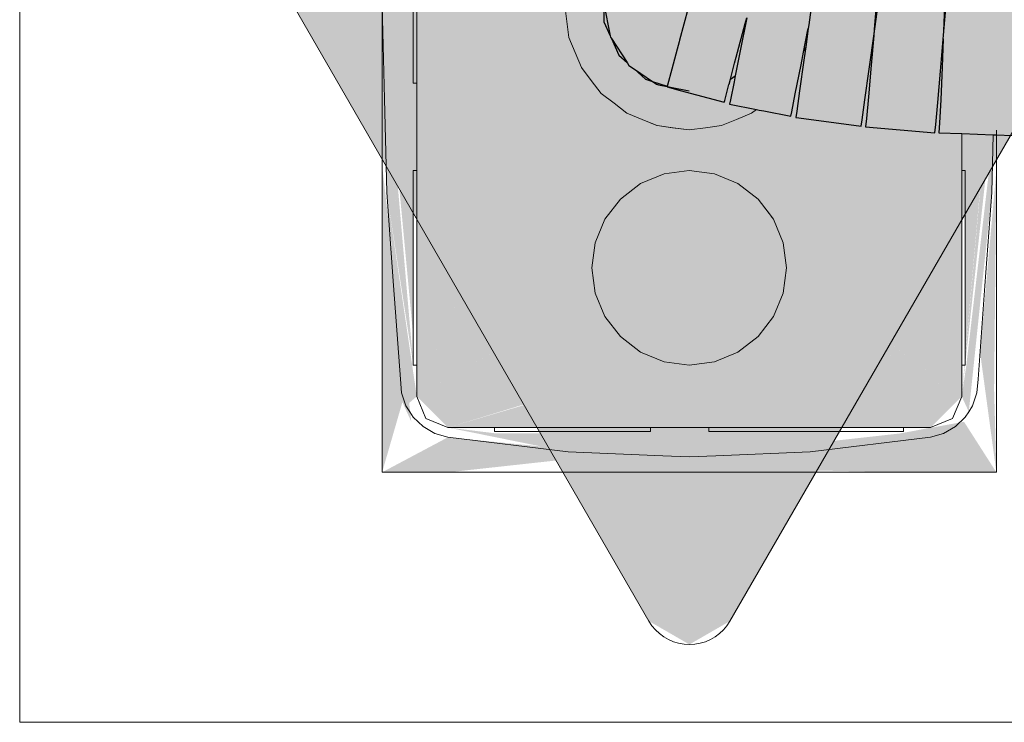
# Model space of a CAD drawing. Header units: millimetres. Extents: x 4480191 to 4481199, y -30324204 to -30323479.
# Tile 197 of 243: x 4480199.891 to 4480200.144, y -30323776.42 to -30323776.239. Entities that reach past the tile are written whole.
import ezdxf

# ---------------------------------------------------------------- set-up
doc = ezdxf.new("R2010")
doc.units = ezdxf.units.MM
for name, color, linetype, lineweight in [('EL-Caixa ARC', 9, 'Continuous', 18), ('EL-Condutos ARC (Teto)', 150, 'Continuous', 25), ('EL-Tomadas', 150, 'Continuous', 20)]:
    doc.layers.add(name, color=color, linetype=linetype, lineweight=lineweight)

msp = doc.modelspace()

# ---------------------------------------------------------------- hatches: boundary and pattern name
at = {"layer": 'EL-Caixa ARC', "linetype": 'Continuous'}
for points in [[(4480199.993, -30323776.33624), (4480200.02892, -30323776.25149), (4480200.031, -30323776.23574), (4480199.993, -30323776.13524)], [(4480200.133, -30323776.18698), (4480200.133, -30323776.13524), (4480200.10256, -30323776.21574), (4480200.10372, -30323776.22033), (4480200.12216, -30323776.22372), (4480200.12738, -30323776.25681)], [(4480199.99208, -30323776.14743), (4480199.98409, -30323776.23574), (4480199.99208, -30323776.32069)], [(4480200.133, -30323776.33624), (4480200.13257, -30323776.21574), (4480200.0846, -30323776.21574)], [(4480199.99208, -30323776.32778), (4480199.98409, -30323776.23574), (4480199.98468, -30323776.25979)], [(4480200.04109, -30323776.24361), (4480200.03155, -30323776.23988), (4480200.03359, -30323776.24751)], [(4480200.10816, -30323776.26021), (4480200.11047, -30323776.24703), (4480200.09982, -30323776.24178)], [(4480200.0386, -30323776.2935), (4480200.03529, -30323776.25174), (4480200.03209, -30323776.24402), (4480199.993, -30323776.33624), (4480200.03732, -30323776.29805)], [(4480200.03529, -30323776.25174), (4480200.03839, -30323776.29084), (4480200.04135, -30323776.29069)], [(4480200.04115, -30323776.28872), (4480200.03798, -30323776.25653), (4480200.03529, -30323776.25174)], [(4480200.03783, -30323776.25505), (4480200.05488, -30323776.26555), (4480200.05833, -30323776.25699)], [(4480199.99212, -30323776.32819), (4480199.98468, -30323776.25979), (4480199.98527, -30323776.28384)], [(4480200.04135, -30323776.29069), (4480200.04056, -30323776.26446), (4480200.03822, -30323776.25881)], [(4480200.04135, -30323776.29069), (4480200.04532, -30323776.28552), (4480200.04037, -30323776.25837)], [(4480200.04084, -30323776.26091), (4480200.04532, -30323776.28552), (4480200.04377, -30323776.26212)], [(4480200.04532, -30323776.28552), (4480200.04675, -30323776.2667), (4480200.04369, -30323776.26091)], [(4480200.079, -30323776.26346), (4480200.07582, -30323776.2799), (4480200.08068, -30323776.28552)], [(4480200.08068, -30323776.28552), (4480200.08471, -30323776.26338), (4480200.08218, -30323776.26288)], [(4480200.08545, -30323776.28257), (4480200.08558, -30323776.26355), (4480200.08068, -30323776.28552)], [(4480200.133, -30323776.33624), (4480200.10708, -30323776.26769), (4480200.09304, -30323776.26489), (4480200.08715, -30323776.29673), (4480200.10073, -30323776.30843)], [(4480200.05472, -30323776.26665), (4480200.05174, -30323776.27715), (4480200.05653, -30323776.27905)], [(4480200.07128, -30323776.26665), (4480200.06947, -30323776.27905), (4480200.0755, -30323776.28154)], [(4480200.10714, -30323776.26686), (4480200.133, -30323776.33624), (4480200.133, -30323776.27034), (4480200.11924, -30323776.26817), (4480200.12504, -30323776.27819)], [(4480200.133, -30323776.33624), (4480200.14032, -30323776.26898), (4480200.13903, -30323776.26893)], [(4480200.13814, -30323776.27819), (4480200.13392, -30323776.26874), (4480200.13403, -30323776.32431)], [(4480200.13419, -30323776.32819), (4480200.14073, -30323776.28384), (4480200.14109, -30323776.26901)], [(4480199.9893, -30323776.33772), (4480199.99158, -30323776.34271), (4480199.98424, -30323776.27819), (4480199.98409, -30323776.35574)], [(4480200.0755, -30323776.32484), (4480200.08715, -30323776.30967), (4480200.08465, -30323776.29069), (4480200.06947, -30323776.27905), (4480200.0505, -30323776.28154), (4480200.03885, -30323776.29673), (4480200.04135, -30323776.31569), (4480200.05653, -30323776.32734)], [(4480200.1419, -30323776.27819), (4480200.13771, -30323776.32488), (4480200.1419, -30323776.35574), (4480200.14132, -30323776.33449)], [(4480199.99021, -30323776.33863), (4480199.993, -30323776.33624), (4480199.98527, -30323776.28384)], [(4480200.13482, -30323776.34017), (4480200.14073, -30323776.28384), (4480200.133, -30323776.33624)], [(4480200.08715, -30323776.29673), (4480200.088, -30323776.30319), (4480200.133, -30323776.33624)], [(4480200.02706, -30323776.30689), (4480199.993, -30323776.33624), (4480200.0342, -30323776.31236), (4480200.038, -30323776.30319)], [(4480200.09419, -30323776.31375), (4480200.133, -30323776.33624), (4480200.09062, -30323776.30512)], [(4480199.993, -30323776.33624), (4480200.001, -30323776.34424), (4480200.03774, -30323776.32488), (4480200.03885, -30323776.30967)], [(4480200.001, -30323776.34424), (4480200.125, -30323776.34424), (4480200.07788, -30323776.33204), (4480200.07702, -30323776.3341), (4480200.125, -30323776.34424), (4480200.133, -30323776.33624), (4480200.09755, -30323776.3157)], [(4480200.04532, -30323776.32088), (4480200.001, -30323776.34424), (4480200.04671, -30323776.33033)], [(4480200.1419, -30323776.35574), (4480200.13359, -30323776.34275), (4480200.068, -30323776.3547), (4480200.118, -30323776.35574)], [(4480200.05595, -30323776.35092), (4480200.001, -30323776.34424), (4480200.0319, -30323776.35051)], [(4480200.013, -30323776.3457), (4480200.063, -30323776.35178), (4480200.10074, -30323776.34567)], [(4480200.063, -30323776.35178), (4480200.0941, -30323776.35051), (4480200.118, -30323776.34566)], [(4480200.125, -30323776.34424), (4480200.0941, -30323776.35051), (4480200.125, -30323776.34674)], [(4480200.04429, -30323776.35101), (4480200.001, -30323776.34674), (4480199.98409, -30323776.35574), (4480200.00108, -30323776.35574)]]:
    msp.add_hatch(color=41, dxfattribs=at).paths.add_polyline_path(points)
at = {"layer": 'EL-Tomadas', "linetype": 'Continuous'}
msp.add_hatch(color=150, dxfattribs=at).paths.add_polyline_path([(4480200.07343, -30323776.39399), (4480200.21502, -30323776.14874), (4480200.21591, -30323776.13864), (4480200.20463, -30323776.13074), (4480199.92138, -30323776.13061), (4480199.91098, -30323776.1366), (4480199.91098, -30323776.14861), (4480200.05265, -30323776.39399), (4480200.06304, -30323776.39999)])

# ---------------------------------------------------------------- linework, layer by layer
at = {"layer": 'EL-Caixa ARC'}
for p, q in [((4480199.993, -30323776.21574), (4480199.993, -30323776.25574)), ((4480199.98409, -30323776.23574), (4480199.98468, -30323776.25979)), ((4480199.98409, -30323776.23574), (4480199.98409, -30323776.25574)), ((4480199.99208, -30323776.23574), (4480199.99208, -30323776.24092)), ((4480199.993, -30323776.24092), (4480199.993, -30323776.23574)), ((4480200.031, -30323776.23574), (4480200.03155, -30323776.23988)), ((4480200.03155, -30323776.23988), (4480200.031, -30323776.23574)), ((4480200.03155, -30323776.23988), (4480200.03209, -30323776.24402)), ((4480200.03209, -30323776.24402), (4480200.03155, -30323776.23988)), ((4480199.99208, -30323776.24092), (4480199.99208, -30323776.24574)), ((4480199.993, -30323776.24574), (4480199.993, -30323776.24092)), ((4480200.03209, -30323776.24402), (4480200.03369, -30323776.24788)), ((4480200.03369, -30323776.24788), (4480200.03209, -30323776.24402)), ((4480199.99208, -30323776.24574), (4480199.99208, -30323776.24988)), ((4480199.993, -30323776.24988), (4480199.993, -30323776.24574)), ((4480200.09292, -30323776.24641), (4480200.09237, -30323776.24774)), ((4480200.09237, -30323776.24774), (4480200.09291, -30323776.24643)), ((4480199.99208, -30323776.24988), (4480199.99208, -30323776.25306)), ((4480199.993, -30323776.25306), (4480199.993, -30323776.24988)), ((4480200.03369, -30323776.24788), (4480200.03529, -30323776.25174)), ((4480200.03529, -30323776.25174), (4480200.03369, -30323776.24788)), ((4480200.03529, -30323776.25174), (4480200.03783, -30323776.25505)), ((4480200.03783, -30323776.25505), (4480200.03529, -30323776.25174)), ((4480199.99208, -30323776.25306), (4480199.99208, -30323776.25506)), ((4480199.99208, -30323776.25506), (4480199.99208, -30323776.25574)), ((4480199.993, -30323776.25506), (4480199.993, -30323776.25306)), ((4480199.993, -30323776.25574), (4480199.993, -30323776.25506)), ((4480200.03783, -30323776.25505), (4480200.04037, -30323776.25837)), ((4480200.04037, -30323776.25837), (4480200.03783, -30323776.25505)), ((4480199.98409, -30323776.25574), (4480199.98409, -30323776.26782)), ((4480199.99208, -30323776.25574), (4480199.993, -30323776.25574)), ((4480199.993, -30323776.25574), (4480199.993, -30323776.27819)), ((4480199.993, -30323776.27819), (4480199.993, -30323776.25574)), ((4480199.98468, -30323776.25979), (4480199.98527, -30323776.28384)), ((4480200.04037, -30323776.25837), (4480200.04369, -30323776.26091)), ((4480200.04369, -30323776.26091), (4480200.04037, -30323776.25837)), ((4480200.04369, -30323776.26091), (4480200.047, -30323776.26346)), ((4480200.047, -30323776.26346), (4480200.04369, -30323776.26091)), ((4480200.079, -30323776.26346), (4480200.08025, -30323776.2625)), ((4480200.08025, -30323776.2625), (4480200.079, -30323776.26346)), ((4480200.047, -30323776.26346), (4480200.05086, -30323776.26505)), ((4480200.05086, -30323776.26505), (4480200.047, -30323776.26346)), ((4480200.05086, -30323776.26505), (4480200.05467, -30323776.26663)), ((4480200.0518, -30323776.26544), (4480200.05086, -30323776.26505)), ((4480200.07128, -30323776.26665), (4480200.07514, -30323776.26505)), ((4480200.07514, -30323776.26505), (4480200.07128, -30323776.26665)), ((4480200.07514, -30323776.26505), (4480200.079, -30323776.26346)), ((4480200.079, -30323776.26346), (4480200.07514, -30323776.26505)), ((4480200.05472, -30323776.26665), (4480200.0518, -30323776.26544)), ((4480200.05467, -30323776.26663), (4480200.05472, -30323776.26665)), ((4480200.05472, -30323776.26665), (4480200.05475, -30323776.26665)), ((4480200.05869, -30323776.26717), (4480200.05472, -30323776.26665)), ((4480200.05475, -30323776.26665), (4480200.05886, -30323776.2672)), ((4480200.063, -30323776.26774), (4480200.05869, -30323776.26717)), ((4480200.05886, -30323776.2672), (4480200.063, -30323776.26774)), ((4480200.063, -30323776.26774), (4480200.06714, -30323776.2672)), ((4480200.06714, -30323776.2672), (4480200.063, -30323776.26774)), ((4480200.06714, -30323776.2672), (4480200.07128, -30323776.26665)), ((4480200.07128, -30323776.26665), (4480200.06714, -30323776.2672)), ((4480199.98409, -30323776.26782), (4480199.98409, -30323776.27504)), ((4480200.133, -30323776.2687), (4480200.133, -30323776.27819)), ((4480200.133, -30323776.27034), (4480200.133, -30323776.26904)), ((4480200.14073, -30323776.28384), (4480200.14109, -30323776.26901)), ((4480200.1419, -30323776.27506), (4480200.1419, -30323776.26784)), ((4480200.133, -30323776.27819), (4480200.133, -30323776.27034)), ((4480199.98409, -30323776.27504), (4480199.98409, -30323776.27819)), ((4480200.1419, -30323776.27819), (4480200.1419, -30323776.27506)), ((4480199.98409, -30323776.27819), (4480199.98409, -30323776.31476)), ((4480199.99208, -30323776.27819), (4480199.99208, -30323776.27905)), ((4480199.993, -30323776.27819), (4480199.99208, -30323776.27819)), ((4480199.99208, -30323776.27905), (4480199.99208, -30323776.28154)), ((4480199.993, -30323776.27819), (4480199.993, -30323776.32182)), ((4480199.993, -30323776.27905), (4480199.993, -30323776.27819)), ((4480199.993, -30323776.28154), (4480199.993, -30323776.27905)), ((4480200.05653, -30323776.27905), (4480200.0505, -30323776.28154)), ((4480200.0505, -30323776.28154), (4480200.05653, -30323776.27905)), ((4480200.063, -30323776.27819), (4480200.05653, -30323776.27905)), ((4480200.05653, -30323776.27905), (4480200.063, -30323776.27819)), ((4480200.06947, -30323776.27905), (4480200.063, -30323776.27819)), ((4480200.063, -30323776.27819), (4480200.06947, -30323776.27905)), ((4480200.0755, -30323776.28154), (4480200.06947, -30323776.27905)), ((4480200.06947, -30323776.27905), (4480200.0755, -30323776.28154)), ((4480200.133, -30323776.32182), (4480200.133, -30323776.27819)), ((4480200.133, -30323776.27819), (4480200.133, -30323776.27905)), ((4480200.13392, -30323776.27819), (4480200.133, -30323776.27819)), ((4480200.133, -30323776.27905), (4480200.133, -30323776.28154)), ((4480200.13392, -30323776.27905), (4480200.13392, -30323776.27819)), ((4480200.13392, -30323776.28154), (4480200.13392, -30323776.27905)), ((4480200.1419, -30323776.31475), (4480200.1419, -30323776.27819)), ((4480199.99208, -30323776.28154), (4480199.99208, -30323776.28552)), ((4480199.993, -30323776.28552), (4480199.993, -30323776.28154)), ((4480200.0505, -30323776.28154), (4480200.04532, -30323776.28552)), ((4480200.04532, -30323776.28552), (4480200.0505, -30323776.28154)), ((4480200.08068, -30323776.28552), (4480200.0755, -30323776.28154)), ((4480200.0755, -30323776.28154), (4480200.08068, -30323776.28552)), ((4480200.133, -30323776.28154), (4480200.133, -30323776.28552)), ((4480200.13392, -30323776.28552), (4480200.13392, -30323776.28154)), ((4480199.98527, -30323776.28384), (4480199.98703, -30323776.30771)), ((4480200.13896, -30323776.30783), (4480200.14073, -30323776.28384)), ((4480199.99208, -30323776.28552), (4480199.99208, -30323776.29069)), ((4480199.993, -30323776.29069), (4480199.993, -30323776.28552)), ((4480200.04532, -30323776.28552), (4480200.04135, -30323776.29069)), ((4480200.04135, -30323776.29069), (4480200.04532, -30323776.28552)), ((4480200.08465, -30323776.29069), (4480200.08068, -30323776.28552)), ((4480200.08068, -30323776.28552), (4480200.08385, -30323776.28964)), ((4480200.133, -30323776.28552), (4480200.133, -30323776.29069)), ((4480200.13392, -30323776.29069), (4480200.13392, -30323776.28552)), ((4480200.08385, -30323776.28964), (4480200.084, -30323776.28985)), ((4480200.084, -30323776.28985), (4480200.08465, -30323776.29069)), ((4480199.99208, -30323776.29069), (4480199.99208, -30323776.29673)), ((4480199.993, -30323776.29673), (4480199.993, -30323776.29069)), ((4480200.04135, -30323776.29069), (4480200.03885, -30323776.29673)), ((4480200.03885, -30323776.29673), (4480200.04135, -30323776.29069)), ((4480200.08715, -30323776.29673), (4480200.08465, -30323776.29069)), ((4480200.08465, -30323776.29069), (4480200.08715, -30323776.29673)), ((4480200.133, -30323776.29069), (4480200.133, -30323776.29673)), ((4480200.13392, -30323776.29673), (4480200.13392, -30323776.29069)), ((4480199.99208, -30323776.29673), (4480199.99208, -30323776.30319)), ((4480199.993, -30323776.30319), (4480199.993, -30323776.29673)), ((4480200.03885, -30323776.29673), (4480200.038, -30323776.30319)), ((4480200.038, -30323776.30319), (4480200.03885, -30323776.29673)), ((4480200.088, -30323776.30319), (4480200.08715, -30323776.29673)), ((4480200.08715, -30323776.29673), (4480200.088, -30323776.30319)), ((4480200.133, -30323776.29673), (4480200.133, -30323776.30319)), ((4480200.13392, -30323776.30319), (4480200.13392, -30323776.29673)), ((4480199.99208, -30323776.30319), (4480199.99208, -30323776.30967)), ((4480199.993, -30323776.30967), (4480199.993, -30323776.30319)), ((4480200.038, -30323776.30319), (4480200.03885, -30323776.30967)), ((4480200.03885, -30323776.30967), (4480200.038, -30323776.30319)), ((4480200.08715, -30323776.30967), (4480200.088, -30323776.30319)), ((4480200.088, -30323776.30319), (4480200.08715, -30323776.30967)), ((4480200.133, -30323776.30319), (4480200.133, -30323776.30967)), ((4480200.13392, -30323776.30967), (4480200.13392, -30323776.30319)), ((4480199.98703, -30323776.30771), (4480199.98881, -30323776.33183)), ((4480200.13719, -30323776.33183), (4480200.13896, -30323776.30783)), ((4480199.99208, -30323776.30967), (4480199.99208, -30323776.31569)), ((4480199.993, -30323776.31569), (4480199.993, -30323776.30967)), ((4480200.03885, -30323776.30967), (4480200.04135, -30323776.31569)), ((4480200.04135, -30323776.31569), (4480200.03885, -30323776.30967)), ((4480200.08465, -30323776.31569), (4480200.08715, -30323776.30967)), ((4480200.08715, -30323776.30967), (4480200.08465, -30323776.31569)), ((4480200.133, -30323776.30967), (4480200.133, -30323776.31569)), ((4480200.13392, -30323776.31569), (4480200.13392, -30323776.30967)), ((4480199.98409, -30323776.31476), (4480199.98409, -30323776.3204)), ((4480199.99208, -30323776.31569), (4480199.99208, -30323776.32088)), ((4480199.993, -30323776.32088), (4480199.993, -30323776.31569)), ((4480200.04135, -30323776.31569), (4480200.04532, -30323776.32088)), ((4480200.04532, -30323776.32088), (4480200.04135, -30323776.31569)), ((4480200.08068, -30323776.32088), (4480200.08465, -30323776.31569)), ((4480200.08465, -30323776.31569), (4480200.08068, -30323776.32088)), ((4480200.133, -30323776.31569), (4480200.133, -30323776.32088)), ((4480200.13392, -30323776.32088), (4480200.13392, -30323776.31569)), ((4480200.1419, -30323776.32042), (4480200.1419, -30323776.31475)), ((4480199.98409, -30323776.3204), (4480199.98409, -30323776.32898)), ((4480199.99208, -30323776.32088), (4480199.99208, -30323776.32484)), ((4480199.993, -30323776.32484), (4480199.993, -30323776.32088)), ((4480200.04532, -30323776.32088), (4480200.0505, -30323776.32484)), ((4480200.0505, -30323776.32484), (4480200.04532, -30323776.32088)), ((4480200.0755, -30323776.32484), (4480200.08068, -30323776.32088)), ((4480200.08068, -30323776.32088), (4480200.0755, -30323776.32484)), ((4480200.133, -30323776.32088), (4480200.133, -30323776.32484)), ((4480200.13392, -30323776.32484), (4480200.13392, -30323776.32088)), ((4480200.1419, -30323776.32897), (4480200.1419, -30323776.32042)), ((4480199.993, -30323776.32182), (4480199.993, -30323776.32199)), ((4480199.993, -30323776.32199), (4480199.993, -30323776.32819)), ((4480200.133, -30323776.32207), (4480200.133, -30323776.32182)), ((4480200.133, -30323776.32819), (4480200.133, -30323776.32207)), ((4480199.99208, -30323776.32484), (4480199.99208, -30323776.32734)), ((4480199.993, -30323776.32734), (4480199.993, -30323776.32484)), ((4480200.0505, -30323776.32484), (4480200.05653, -30323776.32734)), ((4480200.05653, -30323776.32734), (4480200.0505, -30323776.32484)), ((4480200.06947, -30323776.32734), (4480200.0755, -30323776.32484)), ((4480200.0755, -30323776.32484), (4480200.06947, -30323776.32734)), ((4480200.133, -30323776.32484), (4480200.133, -30323776.32734)), ((4480200.13392, -30323776.32734), (4480200.13392, -30323776.32484)), ((4480199.99208, -30323776.32734), (4480199.99208, -30323776.32819)), ((4480199.99208, -30323776.32819), (4480199.993, -30323776.32819)), ((4480199.993, -30323776.32819), (4480199.993, -30323776.32734)), ((4480199.993, -30323776.32819), (4480199.993, -30323776.33624)), ((4480199.993, -30323776.33624), (4480199.993, -30323776.32819)), ((4480200.05653, -30323776.32734), (4480200.063, -30323776.32819)), ((4480200.063, -30323776.32819), (4480200.05653, -30323776.32734)), ((4480200.063, -30323776.32819), (4480200.06947, -30323776.32734)), ((4480200.06947, -30323776.32734), (4480200.063, -30323776.32819)), ((4480200.133, -30323776.32734), (4480200.133, -30323776.32819)), ((4480200.133, -30323776.33624), (4480200.133, -30323776.32819)), ((4480200.133, -30323776.32819), (4480200.13392, -30323776.32819)), ((4480200.133, -30323776.32819), (4480200.133, -30323776.33624)), ((4480200.13392, -30323776.32819), (4480200.13392, -30323776.32734)), ((4480199.98409, -30323776.32898), (4480199.98409, -30323776.33393)), ((4480200.1419, -30323776.33393), (4480200.1419, -30323776.32897)), ((4480199.98881, -30323776.33183), (4480199.9891, -30323776.33531)), ((4480200.1369, -30323776.33531), (4480200.13719, -30323776.33183)), ((4480199.98409, -30323776.33393), (4480199.98409, -30323776.35574)), ((4480199.9891, -30323776.33531), (4480199.99021, -30323776.33863)), ((4480200.13579, -30323776.33863), (4480200.1369, -30323776.33531)), ((4480200.1419, -30323776.35574), (4480200.1419, -30323776.33393)), ((4480199.993, -30323776.33624), (4480199.99534, -30323776.34189)), ((4480199.99534, -30323776.34189), (4480199.993, -30323776.33624)), ((4480200.13066, -30323776.34189), (4480200.133, -30323776.33624)), ((4480200.133, -30323776.33624), (4480200.13066, -30323776.34189)), ((4480199.99021, -30323776.33863), (4480199.99118, -30323776.34017)), ((4480199.99118, -30323776.34017), (4480199.99208, -30323776.34159)), ((4480200.13392, -30323776.34159), (4480200.13482, -30323776.34017)), ((4480200.13482, -30323776.34017), (4480200.13579, -30323776.33863)), ((4480199.99208, -30323776.34159), (4480199.99461, -30323776.34401)), ((4480199.99534, -30323776.34189), (4480200.001, -30323776.34424)), ((4480200.001, -30323776.34424), (4480199.99534, -30323776.34189)), ((4480200.125, -30323776.34424), (4480200.13066, -30323776.34189)), ((4480200.13066, -30323776.34189), (4480200.125, -30323776.34424)), ((4480200.13139, -30323776.34401), (4480200.13392, -30323776.34159)), ((4480199.99461, -30323776.34401), (4480199.99764, -30323776.34576)), ((4480199.99764, -30323776.34576), (4480200.001, -30323776.34674)), ((4480200.001, -30323776.34424), (4480200.013, -30323776.34424)), ((4480200.013, -30323776.34424), (4480200.001, -30323776.34424)), ((4480200.013, -30323776.34424), (4480200.02873, -30323776.34424)), ((4480200.01368, -30323776.34424), (4480200.013, -30323776.34424)), ((4480200.013, -30323776.34424), (4480200.013, -30323776.34522)), ((4480200.013, -30323776.34522), (4480200.01368, -30323776.34522)), ((4480200.01568, -30323776.34424), (4480200.01368, -30323776.34424)), ((4480200.01368, -30323776.34522), (4480200.01568, -30323776.34522)), ((4480200.01886, -30323776.34424), (4480200.01568, -30323776.34424)), ((4480200.01568, -30323776.34522), (4480200.01886, -30323776.34522)), ((4480200.023, -30323776.34424), (4480200.01886, -30323776.34424)), ((4480200.01886, -30323776.34522), (4480200.023, -30323776.34522)), ((4480200.02782, -30323776.34424), (4480200.023, -30323776.34424)), ((4480200.023, -30323776.34522), (4480200.02782, -30323776.34522)), ((4480200.033, -30323776.34424), (4480200.02782, -30323776.34424)), ((4480200.02782, -30323776.34522), (4480200.033, -30323776.34522)), ((4480200.02873, -30323776.34424), (4480200.05017, -30323776.34424)), ((4480200.03818, -30323776.34424), (4480200.033, -30323776.34424)), ((4480200.033, -30323776.34522), (4480200.03818, -30323776.34522)), ((4480200.043, -30323776.34424), (4480200.03818, -30323776.34424)), ((4480200.03818, -30323776.34522), (4480200.043, -30323776.34522)), ((4480200.04714, -30323776.34424), (4480200.043, -30323776.34424)), ((4480200.043, -30323776.34522), (4480200.04714, -30323776.34522)), ((4480200.05032, -30323776.34424), (4480200.04714, -30323776.34424)), ((4480200.04714, -30323776.34522), (4480200.05032, -30323776.34522)), ((4480200.05017, -30323776.34424), (4480200.053, -30323776.34424)), ((4480200.05232, -30323776.34424), (4480200.05032, -30323776.34424)), ((4480200.05032, -30323776.34522), (4480200.05232, -30323776.34522)), ((4480200.053, -30323776.34424), (4480200.05232, -30323776.34424)), ((4480200.05232, -30323776.34522), (4480200.053, -30323776.34522)), ((4480200.053, -30323776.34424), (4480200.05318, -30323776.34424)), ((4480200.053, -30323776.34522), (4480200.053, -30323776.34424)), ((4480200.05318, -30323776.34424), (4480200.053, -30323776.34424)), ((4480200.05318, -30323776.34424), (4480200.06278, -30323776.34424)), ((4480200.06278, -30323776.34424), (4480200.05318, -30323776.34424)), ((4480200.06278, -30323776.34424), (4480200.06322, -30323776.34424)), ((4480200.06322, -30323776.34424), (4480200.06278, -30323776.34424)), ((4480200.06322, -30323776.34424), (4480200.068, -30323776.34424)), ((4480200.068, -30323776.34424), (4480200.06322, -30323776.34424)), ((4480200.068, -30323776.34424), (4480200.07283, -30323776.34424)), ((4480200.06885, -30323776.34424), (4480200.068, -30323776.34424)), ((4480200.068, -30323776.34424), (4480200.068, -30323776.34522)), ((4480200.068, -30323776.34522), (4480200.06885, -30323776.34522)), ((4480200.07135, -30323776.34424), (4480200.06885, -30323776.34424)), ((4480200.06885, -30323776.34522), (4480200.07135, -30323776.34522)), ((4480200.07532, -30323776.34424), (4480200.07135, -30323776.34424)), ((4480200.07135, -30323776.34522), (4480200.07532, -30323776.34522)), ((4480200.07283, -30323776.34424), (4480200.07582, -30323776.34424)), ((4480200.0805, -30323776.34424), (4480200.07532, -30323776.34424)), ((4480200.07532, -30323776.34522), (4480200.0805, -30323776.34522)), ((4480200.07582, -30323776.34424), (4480200.09728, -30323776.34424)), ((4480200.08653, -30323776.34424), (4480200.0805, -30323776.34424)), ((4480200.0805, -30323776.34522), (4480200.08653, -30323776.34522)), ((4480200.093, -30323776.34424), (4480200.08653, -30323776.34424)), ((4480200.08653, -30323776.34522), (4480200.093, -30323776.34522)), ((4480200.09947, -30323776.34424), (4480200.093, -30323776.34424)), ((4480200.093, -30323776.34522), (4480200.09947, -30323776.34522)), ((4480200.09728, -30323776.34424), (4480200.118, -30323776.34424)), ((4480200.1055, -30323776.34424), (4480200.09947, -30323776.34424)), ((4480200.09947, -30323776.34522), (4480200.1055, -30323776.34522)), ((4480200.11068, -30323776.34424), (4480200.1055, -30323776.34424)), ((4480200.1055, -30323776.34522), (4480200.11068, -30323776.34522)), ((4480200.11465, -30323776.34424), (4480200.11068, -30323776.34424)), ((4480200.11068, -30323776.34522), (4480200.11465, -30323776.34522)), ((4480200.11715, -30323776.34424), (4480200.11465, -30323776.34424)), ((4480200.11465, -30323776.34522), (4480200.11715, -30323776.34522)), ((4480200.118, -30323776.34424), (4480200.11715, -30323776.34424)), ((4480200.11715, -30323776.34522), (4480200.118, -30323776.34522)), ((4480200.118, -30323776.34424), (4480200.125, -30323776.34424)), ((4480200.118, -30323776.34522), (4480200.118, -30323776.34424)), ((4480200.125, -30323776.34424), (4480200.118, -30323776.34424)), ((4480200.125, -30323776.34674), (4480200.12836, -30323776.34576)), ((4480200.12836, -30323776.34576), (4480200.13139, -30323776.34401)), ((4480200.001, -30323776.34674), (4480200.0319, -30323776.35051)), ((4480200.0941, -30323776.35051), (4480200.125, -30323776.34674)), ((4480200.0319, -30323776.35051), (4480200.05619, -30323776.3515)), ((4480200.06982, -30323776.3515), (4480200.0941, -30323776.35051)), ((4480200.05619, -30323776.3515), (4480200.063, -30323776.35178)), ((4480200.063, -30323776.35178), (4480200.06982, -30323776.3515)), ((4480199.98409, -30323776.35574), (4480200.00108, -30323776.35574)), ((4480200.00108, -30323776.35574), (4480200.00684, -30323776.35574)), ((4480200.00684, -30323776.35574), (4480200.013, -30323776.35574)), ((4480200.013, -30323776.35574), (4480200.01495, -30323776.35574)), ((4480200.01495, -30323776.35574), (4480200.02877, -30323776.35574)), ((4480200.02877, -30323776.35574), (4480200.03107, -30323776.35574)), ((4480200.03107, -30323776.35574), (4480200.03198, -30323776.35574)), ((4480200.03198, -30323776.35574), (4480200.04492, -30323776.35574)), ((4480200.04492, -30323776.35574), (4480200.053, -30323776.35574)), ((4480200.053, -30323776.35574), (4480200.063, -30323776.35574)), ((4480200.063, -30323776.35574), (4480200.068, -30323776.35574)), ((4480200.068, -30323776.35574), (4480200.08108, -30323776.35574)), ((4480200.08108, -30323776.35574), (4480200.09402, -30323776.35574)), ((4480200.09402, -30323776.35574), (4480200.09724, -30323776.35574)), ((4480200.09724, -30323776.35574), (4480200.11106, -30323776.35574)), ((4480200.11106, -30323776.35574), (4480200.118, -30323776.35574)), ((4480200.118, -30323776.35574), (4480200.11916, -30323776.35574)), ((4480200.11916, -30323776.35574), (4480200.12492, -30323776.35574)), ((4480200.12492, -30323776.35574), (4480200.1419, -30323776.35574))]:
    msp.add_line(p, q, dxfattribs=at)
at = {"layer": 'EL-Condutos ARC (Teto)'}
for p, q in [((4480200.09469, -30323776.23338), (4480200.09369, -30323776.24072)), ((4480200.11047, -30323776.24302), (4480200.11167, -30323776.23415)), ((4480200.11126, -30323776.2331), (4480200.11054, -30323776.24186)), ((4480200.12864, -30323776.2337), (4480200.12834, -30323776.24234)), ((4480200.12835, -30323776.24336), (4480200.12907, -30323776.23459)), ((4480200.04109, -30323776.23533), (4480200.0427, -30323776.2436)), ((4480200.04109, -30323776.23533), (4480200.04109, -30323776.23999)), ((4480200.06271, -30323776.23645), (4480200.0605, -30323776.24471)), ((4480200.07777, -30323776.23893), (4480200.076, -30323776.24789)), ((4480200.07739, -30323776.24036), (4480200.07776, -30323776.23896)), ((4480200.04109, -30323776.23999), (4480200.0427, -30323776.2436)), ((4480200.07507, -30323776.24905), (4480200.07739, -30323776.24036)), ((4480200.09237, -30323776.24774), (4480200.0935, -30323776.24202)), ((4480200.09356, -30323776.24171), (4480200.09291, -30323776.24643)), ((4480200.0935, -30323776.24202), (4480200.09356, -30323776.24171)), ((4480200.09369, -30323776.24072), (4480200.09356, -30323776.24171)), ((4480200.09356, -30323776.24171), (4480200.09356, -30323776.24169)), ((4480200.11054, -30323776.24186), (4480200.1104, -30323776.2435)), ((4480200.0427, -30323776.2436), (4480200.04276, -30323776.24391)), ((4480200.04276, -30323776.24391), (4480200.043, -30323776.24428)), ((4480200.043, -30323776.24428), (4480200.04702, -30323776.25043)), ((4480200.043, -30323776.24428), (4480200.04488, -30323776.2485)), ((4480200.0605, -30323776.24471), (4480200.06039, -30323776.24514)), ((4480200.10921, -30323776.25216), (4480200.11047, -30323776.24302)), ((4480200.1104, -30323776.2435), (4480200.10976, -30323776.2511)), ((4480200.12756, -30323776.25261), (4480200.12835, -30323776.24336)), ((4480200.12826, -30323776.24441), (4480200.12798, -30323776.25164)), ((4480200.12826, -30323776.24435), (4480200.12826, -30323776.24441)), ((4480200.05988, -30323776.24703), (4480200.05852, -30323776.25214)), ((4480200.06039, -30323776.24514), (4480200.05988, -30323776.24703)), ((4480200.09291, -30323776.24643), (4480200.09244, -30323776.24986)), ((4480200.04488, -30323776.2485), (4480200.04702, -30323776.25043)), ((4480200.07466, -30323776.25057), (4480200.07507, -30323776.24905)), ((4480200.076, -30323776.24789), (4480200.07482, -30323776.25386)), ((4480200.09244, -30323776.24986), (4480200.09135, -30323776.25771)), ((4480200.09173, -30323776.25099), (4480200.09237, -30323776.24774)), ((4480200.04702, -30323776.25043), (4480200.04751, -30323776.25117)), ((4480200.04751, -30323776.25117), (4480200.04891, -30323776.25213)), ((4480200.04891, -30323776.25213), (4480200.05356, -30323776.25531)), ((4480200.04891, -30323776.25213), (4480200.0518, -30323776.25474)), ((4480200.05852, -30323776.25214), (4480200.05743, -30323776.25623)), ((4480200.07356, -30323776.2547), (4480200.07466, -30323776.25057)), ((4480200.09025, -30323776.25846), (4480200.09173, -30323776.25099)), ((4480200.10813, -30323776.26), (4480200.10921, -30323776.25216)), ((4480200.10976, -30323776.2511), (4480200.10904, -30323776.25924)), ((4480200.12798, -30323776.25164), (4480200.12762, -30323776.25999)), ((4480200.0518, -30323776.25474), (4480200.05356, -30323776.25531)), ((4480200.07321, -30323776.25603), (4480200.07356, -30323776.2547)), ((4480200.07356, -30323776.2547), (4480200.07482, -30323776.25386)), ((4480200.07482, -30323776.25386), (4480200.07452, -30323776.25536)), ((4480200.12685, -30323776.26074), (4480200.12756, -30323776.25261)), ((4480200.05356, -30323776.25531), (4480200.05461, -30323776.25603)), ((4480200.05356, -30323776.25531), (4480200.05734, -30323776.25653)), ((4480200.05461, -30323776.25603), (4480200.05512, -30323776.25613)), ((4480200.05512, -30323776.25613), (4480200.05733, -30323776.25658)), ((4480200.05733, -30323776.25658), (4480200.0573, -30323776.25671)), ((4480200.0573, -30323776.25671), (4480200.06064, -30323776.2576)), ((4480200.05733, -30323776.25658), (4480200.05775, -30323776.25666)), ((4480200.05743, -30323776.25623), (4480200.05734, -30323776.25653)), ((4480200.05775, -30323776.25666), (4480200.063, -30323776.25773)), ((4480200.05775, -30323776.25666), (4480200.06066, -30323776.25761)), ((4480200.06064, -30323776.2576), (4480200.07197, -30323776.26063)), ((4480200.0721, -30323776.26015), (4480200.0732, -30323776.25605)), ((4480200.0732, -30323776.25605), (4480200.07321, -30323776.25603)), ((4480200.07452, -30323776.25536), (4480200.07359, -30323776.26005)), ((4480200.07197, -30323776.26063), (4480200.0721, -30323776.26015)), ((4480200.07359, -30323776.26005), (4480200.07336, -30323776.26114)), ((4480200.08932, -30323776.26314), (4480200.09025, -30323776.25846)), ((4480200.09135, -30323776.25771), (4480200.09062, -30323776.26289)), ((4480200.10739, -30323776.26519), (4480200.10813, -30323776.26)), ((4480200.10904, -30323776.25924), (4480200.10853, -30323776.26484)), ((4480200.12762, -30323776.25999), (4480200.12732, -30323776.26595)), ((4480200.07336, -30323776.26114), (4480200.08024, -30323776.2625)), ((4480200.08024, -30323776.2625), (4480200.08098, -30323776.26264)), ((4480200.08098, -30323776.26264), (4480200.08216, -30323776.26287)), ((4480200.12634, -30323776.26635), (4480200.12685, -30323776.26074)), ((4480200.08216, -30323776.26287), (4480200.08218, -30323776.26288)), ((4480200.08218, -30323776.26288), (4480200.08909, -30323776.26424)), ((4480200.08909, -30323776.26424), (4480200.08932, -30323776.26314)), ((4480200.09062, -30323776.26289), (4480200.09037, -30323776.26453)), ((4480200.09037, -30323776.26453), (4480200.09039, -30323776.26453)), ((4480200.09039, -30323776.26453), (4480200.09119, -30323776.26464)), ((4480200.09119, -30323776.26464), (4480200.10714, -30323776.26682)), ((4480200.10714, -30323776.26682), (4480200.10739, -30323776.26519)), ((4480200.10853, -30323776.26484), (4480200.1083, -30323776.26695)), ((4480200.1083, -30323776.26695), (4480200.12611, -30323776.26846)), ((4480200.12611, -30323776.26846), (4480200.12634, -30323776.26635)), ((4480200.12732, -30323776.26595), (4480200.12714, -30323776.26848)), ((4480200.12714, -30323776.26848), (4480200.133, -30323776.2687)), ((4480200.133, -30323776.2687), (4480200.14109, -30323776.26901)), ((4480200.14109, -30323776.26901), (4480200.1419, -30323776.26904)), ((4480200.1419, -30323776.26904), (4480200.14598, -30323776.2692))]:
    msp.add_line(p, q, dxfattribs=at)
at = {"layer": 'EL-Tomadas'}
for p, q in [((4480200.05265, -30323776.39399), (4480199.91098, -30323776.14861)), ((4480200.21502, -30323776.14874), (4480200.07343, -30323776.39399))]:
    msp.add_line(p, q, dxfattribs=at)
for points in [[(4480200.23502, -30323776.41999), (4480200.23502, -30323776.05068), (4480199.89098, -30323776.05068), (4480199.89098, -30323776.41999), (4480200.23502, -30323776.41999)], [(4480200.05265, -30323776.39399), (4480200.05341, -30323776.39516), (4480200.05431, -30323776.39623), (4480200.05533, -30323776.39718), (4480200.05645, -30323776.39802), (4480200.05765, -30323776.39872), (4480200.05894, -30323776.39927), (4480200.06027, -30323776.39967), (4480200.06165, -30323776.39991), (4480200.06304, -30323776.39999), (4480200.06443, -30323776.39991), (4480200.06581, -30323776.39967), (4480200.06714, -30323776.39927), (4480200.06843, -30323776.39872), (4480200.06963, -30323776.39802), (4480200.07075, -30323776.39718), (4480200.07177, -30323776.39623), (4480200.07266, -30323776.39516), (4480200.07343, -30323776.39399)]]:
    msp.add_lwpolyline(points, dxfattribs=at)

doc.saveas('drawing.dxf')
